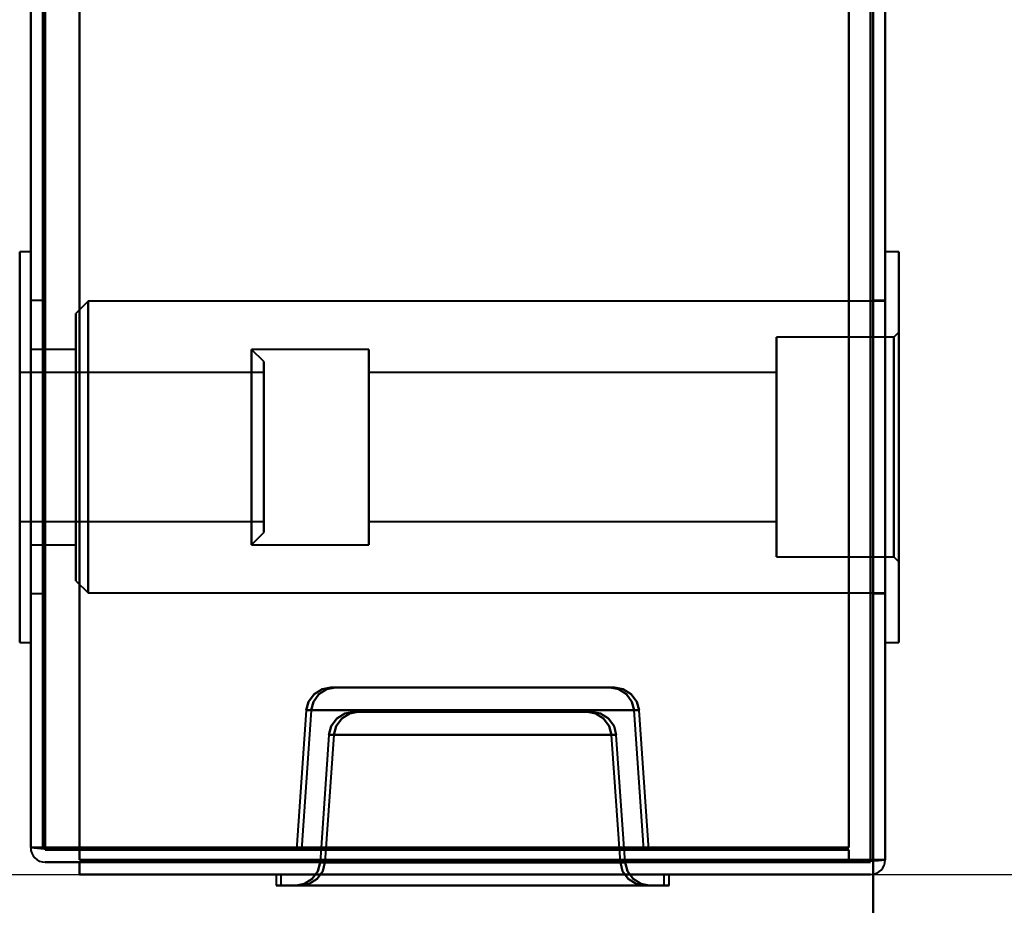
# Model space of a CAD drawing. Header units: millimetres. Extents: x -1442 to 3067, y -120 to 1171.
# Tile 20 of 66: x 420 to 460, y 127 to 163. Entities that reach past the tile are written whole.
import ezdxf

# ---------------------------------------------------------------- set-up
doc = ezdxf.new("R2010")
doc.units = ezdxf.units.MM
doc.layers.add('A-GENM', color=13, linetype='Continuous', lineweight=40)
doc.layers.add('G-IMPT', color=8, linetype='Continuous', lineweight=40)

# ---------------------------------------------------------------- blocks, each defined once
blk = doc.blocks.new('Maintenance r21 - Maintenance r21-769076-Gauche')
at = {"layer": 'A-GENM'}
for p, q in [((455, 0), (455, 1098)), ((455, 1098), (455, 0))]:
    blk.add_line(p, q, dxfattribs=at)
blk = doc.blocks.new('NEXA 1500 CALQUES_dwg-769064-Gauche')
at = {"layer": 'G-IMPT'}
for p, q in [((455.5, 128.972), (455.5, 1097.772)), ((455.5, 128.972), (455.5, 1097.772)), ((420.5, 1097.272), (420.5, 129.472)), ((420.5, 1097.272), (420.5, 129.472)), ((420.5, 153.872), (420.05, 153.872)), ((420.5, 153.872), (420.05, 153.872)), ((420.05, 153.872), (420.05, 145.872)), ((420.05, 153.872), (420.05, 145.872)), ((420.05, 145.872), (420.05, 153.872)), ((420.05, 137.872), (420.05, 153.872)), ((420.05, 145.872), (420.05, 153.872)), ((420.5, 153.872), (420.5, 137.872)), ((420.5, 153.872), (420.5, 145.872)), ((420.5, 153.872), (420.5, 137.872)), ((420.5, 153.872), (420.5, 145.872)), ((420.5, 145.872), (420.5, 153.872)), ((420.5, 145.872), (420.5, 153.872)), ((456.05, 153.872), (455.5, 153.872)), ((456.05, 153.872), (455.5, 153.872)), ((455.5, 137.872), (455.5, 153.872)), ((455.5, 145.872), (455.5, 153.872)), ((455.5, 137.872), (455.5, 153.872)), ((455.5, 145.872), (455.5, 153.872)), ((455.5, 153.872), (455.5, 145.872)), ((455.5, 153.872), (455.5, 145.872)), ((456.05, 145.872), (456.05, 153.872)), ((456.05, 145.872), (456.05, 153.872)), ((456.05, 153.872), (456.05, 137.872)), ((456.05, 153.872), (456.05, 145.872)), ((456.05, 153.872), (456.05, 137.872)), ((456.05, 153.872), (456.05, 145.872)), ((421, 151.872), (420.5, 151.872)), ((421, 151.872), (420.5, 151.872)), ((420.5, 145.872), (420.5, 151.872)), ((420.5, 139.872), (420.5, 151.872)), ((420.5, 139.872), (420.5, 151.872)), ((420.5, 151.872), (420.5, 145.872)), ((420.5, 151.872), (420.5, 145.872)), ((420.5, 151.872), (420.5, 145.872)), ((421, 145.872), (421, 151.872)), ((421, 145.872), (421, 151.872)), ((421, 151.872), (421, 145.872)), ((421, 151.872), (421, 145.872)), ((422.85, 151.847), (422.35, 151.347)), ((422.85, 151.847), (422.35, 151.347)), ((455.5, 151.847), (422.85, 151.847)), ((455.5, 151.847), (422.85, 151.847)), ((422.85, 151.847), (422.85, 139.897)), ((422.85, 151.847), (422.85, 139.897)), ((422.85, 151.847), (422.85, 139.897)), ((422.85, 151.847), (422.85, 139.897)), ((422.85, 139.897), (422.85, 151.847)), ((422.85, 139.897), (422.85, 151.847)), ((422.85, 139.897), (422.85, 151.847)), ((422.85, 139.897), (422.85, 151.847)), ((455.5, 151.872), (455, 151.872)), ((455.5, 151.872), (455, 151.872)), ((455, 151.872), (455, 145.872)), ((455, 151.872), (455, 145.872)), ((455, 145.872), (455, 151.872)), ((455, 145.872), (455, 151.872)), ((455.5, 145.872), (455.5, 151.872)), ((455.5, 145.872), (455.5, 151.872)), ((455.5, 151.847), (455.5, 139.897)), ((455.5, 151.847), (455.5, 139.897)), ((455.5, 151.847), (455.5, 139.897)), ((455.5, 151.847), (455.5, 139.897)), ((422.35, 151.347), (422.35, 140.397)), ((422.35, 151.347), (422.35, 140.397)), ((422.35, 151.347), (422.35, 140.397)), ((422.35, 151.347), (422.35, 140.397)), ((422.35, 140.397), (422.35, 151.347)), ((422.35, 140.397), (422.35, 151.347)), ((422.35, 140.397), (422.35, 151.347)), ((422.35, 140.397), (422.35, 151.347)), ((456.05, 150.572), (455.85, 150.372)), ((456.05, 150.572), (455.85, 150.372)), ((456.05, 141.172), (456.05, 150.572)), ((456.05, 141.172), (456.05, 150.572)), ((456.05, 141.172), (456.05, 150.572)), ((456.05, 141.172), (456.05, 150.572)), ((456.05, 150.572), (456.05, 141.172)), ((456.05, 150.572), (456.05, 141.172)), ((456.05, 150.572), (456.05, 141.172)), ((456.05, 150.572), (456.05, 141.172)), ((455.85, 150.372), (451.05, 150.372)), ((455.85, 150.372), (451.05, 150.372)), ((451.05, 145.872), (451.05, 150.372)), ((451.05, 145.872), (451.05, 150.372)), ((451.05, 150.372), (451.05, 141.372)), ((451.05, 150.372), (451.05, 145.872)), ((451.05, 150.372), (451.05, 141.372)), ((451.05, 150.372), (451.05, 145.872)), ((455.85, 141.372), (455.85, 150.372)), ((455.85, 141.372), (455.85, 150.372)), ((455.85, 141.372), (455.85, 150.372)), ((455.85, 141.372), (455.85, 150.372)), ((455.85, 150.372), (455.85, 141.372)), ((455.85, 150.372), (455.85, 141.372)), ((455.85, 150.372), (455.85, 141.372)), ((455.85, 150.372), (455.85, 141.372)), ((422.35, 149.872), (420.5, 149.872)), ((422.35, 149.872), (420.5, 149.872)), ((420.5, 142.004), (420.5, 149.872)), ((420.5, 142.004), (420.5, 149.872)), ((420.5, 149.872), (420.5, 142.004)), ((420.5, 149.872), (420.5, 142.004)), ((420.5, 141.872), (420.5, 149.741)), ((420.5, 141.872), (420.5, 149.741)), ((420.5, 149.741), (420.5, 141.872)), ((420.5, 149.741), (420.5, 141.872)), ((422.35, 141.872), (422.35, 149.872)), ((422.35, 141.872), (422.35, 149.872)), ((422.35, 149.872), (422.35, 142.004)), ((422.35, 141.872), (422.35, 149.872)), ((422.35, 141.872), (422.35, 149.872)), ((422.35, 149.872), (422.35, 142.004)), ((422.35, 149.872), (422.35, 149.741)), ((422.35, 149.741), (422.35, 141.872)), ((422.35, 149.741), (422.35, 141.872)), ((434.35, 149.872), (429.55, 149.872)), ((434.35, 149.872), (429.55, 149.872)), ((430.05, 149.372), (429.55, 149.872)), ((430.05, 149.372), (429.55, 149.872)), ((429.55, 149.872), (429.55, 142.004)), ((429.55, 149.872), (429.55, 145.872)), ((429.55, 142.004), (429.55, 149.872)), ((429.55, 145.872), (429.55, 149.872)), ((429.55, 149.741), (429.55, 145.872)), ((429.55, 149.741), (429.55, 141.872)), ((429.55, 145.872), (429.55, 149.741)), ((429.55, 141.872), (429.55, 149.741)), ((434.35, 149.741), (434.35, 149.872)), ((434.35, 142.004), (434.35, 149.872)), ((434.35, 142.004), (434.35, 149.872)), ((434.35, 149.872), (434.35, 141.872)), ((434.35, 149.872), (434.35, 141.872)), ((434.35, 149.872), (434.35, 141.872)), ((434.35, 149.872), (434.35, 141.872)), ((434.35, 141.872), (434.35, 149.741)), ((434.35, 141.872), (434.35, 149.741)), ((430.05, 149.372), (430.05, 142.487)), ((430.05, 149.372), (430.05, 142.487)), ((430.05, 142.487), (430.05, 149.372)), ((430.05, 142.487), (430.05, 149.372)), ((430.05, 149.257), (430.05, 142.372)), ((430.05, 149.257), (430.05, 142.372)), ((430.05, 142.372), (430.05, 149.257)), ((430.05, 142.372), (430.05, 149.257)), ((430.05, 148.922), (420.05, 148.922)), ((430.05, 148.922), (420.05, 148.922)), ((420.05, 148.922), (420.05, 146.647)), ((420.05, 148.922), (420.05, 142.922)), ((420.05, 145.097), (420.05, 148.922)), ((420.05, 145.097), (420.05, 148.922)), ((420.05, 148.822), (420.05, 142.822)), ((420.05, 148.822), (420.05, 145.097)), ((430.05, 148.922), (430.05, 145.097)), ((430.05, 148.922), (430.05, 145.097)), ((430.05, 146.647), (430.05, 148.922)), ((430.05, 142.922), (430.05, 148.922)), ((430.05, 142.822), (430.05, 148.822)), ((430.05, 145.097), (430.05, 148.822)), ((451.05, 148.922), (434.35, 148.922)), ((451.05, 148.922), (434.35, 148.922)), ((434.35, 142.822), (434.35, 148.922)), ((434.35, 142.822), (434.35, 148.922)), ((434.35, 142.822), (434.35, 148.922)), ((434.35, 142.822), (434.35, 148.922)), ((434.35, 148.922), (434.35, 142.922)), ((434.35, 148.922), (434.35, 148.822)), ((434.35, 148.922), (434.35, 142.922)), ((434.35, 148.822), (434.35, 142.822)), ((434.35, 148.822), (434.35, 142.822)), ((451.05, 142.922), (451.05, 148.922)), ((451.05, 148.822), (451.05, 148.922)), ((451.05, 142.922), (451.05, 148.922)), ((451.05, 148.922), (451.05, 142.822)), ((451.05, 148.922), (451.05, 142.822)), ((451.05, 148.922), (451.05, 142.822)), ((451.05, 148.922), (451.05, 142.822)), ((451.05, 142.822), (451.05, 148.822)), ((451.05, 142.822), (451.05, 148.822)), ((420.05, 146.647), (420.05, 142.922)), ((420.05, 142.822), (420.05, 146.647)), ((420.05, 142.822), (420.05, 146.647)), ((430.05, 146.647), (430.05, 142.822)), ((430.05, 146.647), (430.05, 142.822)), ((430.05, 142.922), (430.05, 146.647)), ((420.05, 145.872), (420.05, 137.872)), ((420.05, 145.872), (420.05, 137.872)), ((420.05, 137.872), (420.05, 145.872)), ((420.05, 137.872), (420.05, 145.872)), ((420.5, 139.872), (420.5, 145.872)), ((420.5, 145.872), (420.5, 139.872)), ((420.5, 145.872), (420.5, 139.872)), ((420.5, 145.872), (420.5, 137.872)), ((420.5, 145.872), (420.5, 137.872)), ((420.5, 137.872), (420.5, 145.872)), ((420.5, 137.872), (420.5, 145.872)), ((421, 139.872), (421, 145.872)), ((421, 139.872), (421, 145.872)), ((421, 145.872), (421, 139.872)), ((421, 145.872), (421, 139.872)), ((429.55, 145.872), (429.55, 141.872)), ((429.55, 145.872), (429.55, 142.004)), ((429.55, 141.872), (429.55, 145.872)), ((429.55, 142.004), (429.55, 145.872)), ((451.05, 141.372), (451.05, 145.872)), ((451.05, 141.372), (451.05, 145.872)), ((451.05, 145.872), (451.05, 141.372)), ((451.05, 145.872), (451.05, 141.372)), ((455, 145.872), (455, 139.872)), ((455, 145.872), (455, 139.872)), ((455, 139.872), (455, 145.872)), ((455, 139.872), (455, 145.872)), ((455.5, 139.872), (455.5, 145.872)), ((455.5, 139.872), (455.5, 145.872)), ((455.5, 137.872), (455.5, 145.872)), ((455.5, 137.872), (455.5, 145.872)), ((455.5, 145.872), (455.5, 137.872)), ((455.5, 145.872), (455.5, 137.872)), ((456.05, 137.872), (456.05, 145.872)), ((456.05, 137.872), (456.05, 145.872)), ((456.05, 145.872), (456.05, 137.872)), ((456.05, 145.872), (456.05, 137.872)), ((420.05, 145.097), (420.05, 142.822)), ((430.05, 142.822), (430.05, 145.097)), ((420.05, 142.822), (430.05, 142.822)), ((420.05, 142.822), (430.05, 142.822)), ((434.35, 142.922), (434.35, 142.822)), ((434.35, 142.822), (451.05, 142.822)), ((434.35, 142.822), (451.05, 142.822)), ((451.05, 142.822), (451.05, 142.922)), ((429.55, 141.872), (430.05, 142.372)), ((429.55, 141.872), (430.05, 142.372)), ((422.35, 142.004), (422.35, 141.872)), ((434.35, 141.872), (434.35, 142.004)), ((420.5, 141.872), (422.35, 141.872)), ((420.5, 141.872), (422.35, 141.872)), ((429.55, 141.872), (434.35, 141.872)), ((429.55, 141.872), (434.35, 141.872)), ((451.05, 141.372), (455.85, 141.372)), ((451.05, 141.372), (455.85, 141.372)), ((455.85, 141.372), (456.05, 141.172)), ((455.85, 141.372), (456.05, 141.172)), ((422.35, 140.397), (422.85, 139.897)), ((422.35, 140.397), (422.85, 139.897)), ((420.5, 139.872), (421, 139.872)), ((420.5, 139.872), (421, 139.872)), ((422.85, 139.897), (455.5, 139.897)), ((422.85, 139.897), (455.5, 139.897)), ((455, 139.872), (455.5, 139.872)), ((455, 139.872), (455.5, 139.872)), ((420.05, 137.872), (420.5, 137.872)), ((420.05, 137.872), (420.5, 137.872)), ((455.5, 137.872), (456.05, 137.872)), ((455.5, 137.872), (456.05, 137.872)), ((438.5, 136.022), (432.783, 136.022)), ((432.783, 136.022), (438.5, 136.022)), ((432.783, 136.022), (444.217, 136.022)), ((438.7, 136.022), (432.983, 136.022)), ((432.983, 136.022), (438.7, 136.022)), ((432.983, 136.022), (444.417, 136.022)), ((444.217, 136.022), (438.5, 136.022)), ((438.5, 136.022), (444.217, 136.022)), ((444.417, 136.022), (438.7, 136.022)), ((438.7, 136.022), (444.417, 136.022)), ((431.785, 135.092), (431.385, 129.372)), ((431.985, 135.092), (431.585, 129.372)), ((438.5, 135.092), (431.785, 135.092)), ((445.215, 135.092), (431.785, 135.092)), ((431.785, 135.092), (438.5, 135.092)), ((438.7, 135.092), (431.985, 135.092)), ((445.415, 135.092), (431.985, 135.092)), ((431.985, 135.092), (438.7, 135.092)), ((445.215, 135.092), (438.5, 135.092)), ((438.5, 135.092), (445.215, 135.092)), ((445.415, 135.092), (438.7, 135.092)), ((438.7, 135.092), (445.415, 135.092)), ((445.615, 129.372), (445.215, 135.092)), ((445.815, 129.372), (445.415, 135.092)), ((433.715, 135.022), (438.5, 135.022)), ((443.285, 135.022), (433.715, 135.022)), ((438.5, 135.022), (433.715, 135.022)), ((433.915, 135.022), (438.7, 135.022)), ((443.485, 135.022), (433.915, 135.022)), ((438.7, 135.022), (433.915, 135.022)), ((438.5, 135.022), (443.285, 135.022)), ((443.285, 135.022), (438.5, 135.022)), ((438.7, 135.022), (443.485, 135.022)), ((443.485, 135.022), (438.7, 135.022)), ((432.717, 134.092), (432.351, 128.853)), ((432.917, 134.092), (432.551, 128.853)), ((432.717, 134.092), (444.283, 134.092)), ((432.717, 134.092), (438.5, 134.092)), ((438.5, 134.092), (432.717, 134.092)), ((432.917, 134.092), (444.483, 134.092)), ((432.917, 134.092), (438.7, 134.092)), ((438.7, 134.092), (432.917, 134.092)), ((438.5, 134.092), (444.283, 134.092)), ((444.283, 134.092), (438.5, 134.092)), ((438.7, 134.092), (444.483, 134.092)), ((444.483, 134.092), (438.7, 134.092)), ((444.649, 128.853), (444.283, 134.092)), ((444.849, 128.853), (444.483, 134.092)), ((420.5, 129.472), (421.1, 129.472)), ((421.1, 129.472), (420.5, 129.472)), ((420.5, 129.472), (421.1, 129.472)), ((421.1, 129.472), (420.5, 129.472)), ((421.1, 129.472), (420.5, 129.472)), ((420.5, 129.472), (421.1, 129.472)), ((421.1, 129.472), (420.5, 129.472)), ((420.5, 129.472), (421.1, 129.472)), ((438.5, 129.372), (431.385, 129.372)), ((431.385, 129.372), (438.5, 129.372)), ((438.7, 129.372), (431.585, 129.372)), ((431.585, 129.372), (438.7, 129.372)), ((445.615, 129.372), (438.5, 129.372)), ((438.5, 129.372), (445.615, 129.372)), ((445.815, 129.372), (438.7, 129.372)), ((438.7, 129.372), (445.815, 129.372)), ((432.351, 128.853), (438.5, 128.853)), ((444.649, 128.853), (432.351, 128.853)), ((438.5, 128.853), (432.351, 128.853)), ((432.551, 128.853), (438.7, 128.853)), ((444.849, 128.853), (432.551, 128.853)), ((438.7, 128.853), (432.551, 128.853)), ((438.5, 128.853), (444.649, 128.853)), ((444.649, 128.853), (438.5, 128.853)), ((438.7, 128.853), (444.849, 128.853)), ((444.849, 128.853), (438.7, 128.853)), ((454.9, 128.972), (455.5, 128.972)), ((454.9, 128.972), (455.5, 128.972)), ((455.5, 128.972), (454.9, 128.972)), ((455.5, 128.972), (454.9, 128.972)), ((455.5, 128.972), (454.9, 128.972)), ((454.9, 128.972), (455.5, 128.972)), ((454.9, 128.972), (455.5, 128.972)), ((455.5, 128.972), (454.9, 128.972)), ((430.55, 128.372), (430.55, 127.922)), ((430.55, 128.372), (438.5, 128.372)), ((438.5, 128.372), (430.55, 128.372)), ((430.75, 128.372), (430.75, 127.922)), ((430.75, 128.372), (438.7, 128.372)), ((438.7, 128.372), (430.75, 128.372)), ((438.5, 128.372), (446.45, 128.372)), ((446.45, 128.372), (438.5, 128.372)), ((438.7, 128.372), (446.65, 128.372)), ((446.65, 128.372), (438.7, 128.372)), ((446.45, 127.922), (446.45, 128.372)), ((446.65, 127.922), (446.65, 128.372)), ((430.55, 127.922), (438.5, 127.922)), ((438.5, 127.922), (430.55, 127.922)), ((430.75, 127.922), (438.7, 127.922)), ((438.7, 127.922), (430.75, 127.922)), ((431.353, 127.922), (445.647, 127.922)), ((431.353, 127.922), (438.5, 127.922)), ((438.5, 127.922), (431.353, 127.922)), ((431.553, 127.922), (445.847, 127.922)), ((431.553, 127.922), (438.7, 127.922)), ((438.7, 127.922), (431.553, 127.922)), ((438.5, 127.922), (445.647, 127.922)), ((438.5, 127.922), (446.45, 127.922)), ((445.647, 127.922), (438.5, 127.922)), ((446.45, 127.922), (438.5, 127.922)), ((438.7, 127.922), (445.847, 127.922)), ((438.7, 127.922), (446.65, 127.922)), ((445.847, 127.922), (438.7, 127.922)), ((446.65, 127.922), (438.7, 127.922))]:
    blk.add_line(p, q, dxfattribs=at)
at = {"layer": 'G-IMPT', "flags": 128}
for points in [[(422.5, 1097.772), (422.5, 855.572), (422.5, 613.372), (422.5, 371.172), (422.5, 128.972)], [(422.5, 128.972), (422.5, 371.172), (422.5, 613.372), (422.5, 855.572), (422.5, 1097.772)], [(422.5, 128.972), (422.5, 371.172), (422.5, 613.372), (422.5, 855.572), (422.5, 1097.772)], [(422.5, 1097.772), (422.5, 855.572), (422.5, 613.372), (422.5, 371.172), (422.5, 128.972)], [(454.9, 128.972), (454.9, 371.172), (454.9, 613.372), (454.9, 855.572), (454.9, 1097.772)], [(454.9, 1097.772), (454.9, 855.572), (454.9, 613.372), (454.9, 371.172), (454.9, 128.972)], [(454.9, 1097.772), (454.9, 855.572), (454.9, 613.372), (454.9, 371.172), (454.9, 128.972)], [(454.9, 128.972), (454.9, 371.172), (454.9, 613.372), (454.9, 855.572), (454.9, 1097.772)], [(454.9, 128.972), (454.9, 371.172), (454.9, 613.372), (454.9, 855.572), (454.9, 1097.772)], [(454.9, 1097.772), (454.9, 855.572), (454.9, 613.372), (454.9, 371.172), (454.9, 128.972)], [(454.9, 1097.772), (454.9, 855.572), (454.9, 613.372), (454.9, 371.172), (454.9, 128.972)], [(454.9, 128.972), (454.9, 371.172), (454.9, 613.372), (454.9, 855.572), (454.9, 1097.772)], [(454.9, 1097.772), (454.9, 855.572), (454.9, 613.372), (454.9, 371.172), (454.9, 128.972)], [(454.9, 128.972), (454.9, 371.172), (454.9, 613.372), (454.9, 855.572), (454.9, 1097.772)], [(454.9, 128.972), (454.9, 371.172), (454.9, 613.372), (454.9, 855.572), (454.9, 1097.772)], [(454.9, 1097.772), (454.9, 855.572), (454.9, 613.372), (454.9, 371.172), (454.9, 128.972)], [(455, 128.972), (455, 371.172), (455, 613.372), (455, 855.572), (455, 1097.772)], [(455, 1097.772), (455, 855.572), (455, 613.372), (455, 371.172), (455, 128.972)], [(455, 1097.772), (455, 855.572), (455, 613.372), (455, 371.172), (455, 128.972)], [(455, 128.972), (455, 371.172), (455, 613.372), (455, 855.572), (455, 1097.772)], [(455.5, 1097.772), (455.5, 855.572), (455.5, 613.372), (455.5, 371.172), (455.5, 128.972)], [(455.5, 128.972), (455.5, 371.172), (455.5, 613.372), (455.5, 855.572), (455.5, 1097.772)], [(455.5, 1097.772), (455.5, 855.572), (455.5, 613.372), (455.5, 371.172), (455.5, 128.972)], [(455.5, 128.972), (455.5, 371.172), (455.5, 613.372), (455.5, 855.572), (455.5, 1097.772)], [(455.5, 128.972), (455.5, 371.172), (455.5, 613.372), (455.5, 855.572), (455.5, 1097.772)], [(455.5, 1097.772), (455.5, 855.572), (455.5, 613.372), (455.5, 371.172), (455.5, 128.972)], [(455.5, 128.972), (455.5, 371.172), (455.5, 613.372), (455.5, 855.572), (455.5, 1097.772)], [(455.5, 1097.772), (455.5, 855.572), (455.5, 613.372), (455.5, 371.172), (455.5, 128.972)], [(420.5, 129.472), (420.5, 371.422), (420.5, 613.372), (420.5, 855.322), (420.5, 1097.272)], [(420.5, 1097.272), (420.5, 855.322), (420.5, 613.372), (420.5, 371.422), (420.5, 129.472)], [(420.5, 1097.272), (420.5, 855.322), (420.5, 613.372), (420.5, 371.422), (420.5, 129.472)], [(420.5, 129.472), (420.5, 371.422), (420.5, 613.372), (420.5, 855.322), (420.5, 1097.272)], [(420.5, 129.472), (420.5, 371.422), (420.5, 613.372), (420.5, 855.322), (420.5, 1097.272)], [(420.5, 1097.272), (420.5, 855.322), (420.5, 613.372), (420.5, 371.422), (420.5, 129.472)], [(420.5, 1097.272), (420.5, 855.322), (420.5, 613.372), (420.5, 371.422), (420.5, 129.472)], [(420.5, 129.472), (420.5, 371.422), (420.5, 613.372), (420.5, 855.322), (420.5, 1097.272)], [(421, 129.472), (421, 371.422), (421, 613.372), (421, 855.322), (421, 1097.272)], [(421, 1097.272), (421, 855.322), (421, 613.372), (421, 371.422), (421, 129.472)], [(421, 1097.272), (421, 855.322), (421, 613.372), (421, 371.422), (421, 129.472)], [(421, 129.472), (421, 371.422), (421, 613.372), (421, 855.322), (421, 1097.272)], [(421.1, 1097.272), (421.1, 855.322), (421.1, 613.372), (421.1, 371.422), (421.1, 129.472)], [(421.1, 129.472), (421.1, 371.422), (421.1, 613.372), (421.1, 855.322), (421.1, 1097.272)], [(421.1, 129.472), (421.1, 371.422), (421.1, 613.372), (421.1, 855.322), (421.1, 1097.272)], [(421.1, 1097.272), (421.1, 855.322), (421.1, 613.372), (421.1, 371.422), (421.1, 129.472)], [(421.1, 1097.272), (421.1, 855.322), (421.1, 613.372), (421.1, 371.422), (421.1, 129.472)], [(421.1, 129.472), (421.1, 371.422), (421.1, 613.372), (421.1, 855.322), (421.1, 1097.272)], [(421.1, 129.472), (421.1, 371.422), (421.1, 613.372), (421.1, 855.322), (421.1, 1097.272)], [(421.1, 1097.272), (421.1, 855.322), (421.1, 613.372), (421.1, 371.422), (421.1, 129.472)], [(421.1, 129.472), (421.1, 371.422), (421.1, 613.372), (421.1, 855.322), (421.1, 1097.272)], [(421.1, 1097.272), (421.1, 855.322), (421.1, 613.372), (421.1, 371.422), (421.1, 129.472)], [(421.1, 1097.272), (421.1, 855.322), (421.1, 613.372), (421.1, 371.422), (421.1, 129.472)], [(421.1, 129.472), (421.1, 371.422), (421.1, 613.372), (421.1, 855.322), (421.1, 1097.272)], [(422.5, 1097.272), (422.5, 855.322), (422.5, 613.372), (422.5, 371.422), (422.5, 129.472)], [(422.5, 129.472), (422.5, 371.422), (422.5, 613.372), (422.5, 855.322), (422.5, 1097.272)], [(422.5, 129.472), (422.5, 371.422), (422.5, 613.372), (422.5, 855.322), (422.5, 1097.272)], [(422.5, 1097.272), (422.5, 855.322), (422.5, 613.372), (422.5, 371.422), (422.5, 129.472)], [(422.5, 129.472), (422.5, 371.422), (422.5, 613.372), (422.5, 855.322), (422.5, 1097.272)], [(422.5, 1097.272), (422.5, 855.322), (422.5, 613.372), (422.5, 371.422), (422.5, 129.472)], [(422.5, 1097.272), (422.5, 855.322), (422.5, 613.372), (422.5, 371.422), (422.5, 129.472)], [(422.5, 129.472), (422.5, 371.422), (422.5, 613.372), (422.5, 855.322), (422.5, 1097.272)], [(454, 129.472), (454, 371.422), (454, 613.372), (454, 855.322), (454, 1097.272)], [(454, 1097.272), (454, 855.322), (454, 613.372), (454, 371.422), (454, 129.472)], [(454, 129.472), (454, 371.422), (454, 613.372), (454, 855.322), (454, 1097.272)], [(454, 1097.272), (454, 855.322), (454, 613.372), (454, 371.422), (454, 129.472)], [(454, 129.472), (454, 371.422), (454, 613.372), (454, 855.322), (454, 1097.272)], [(454, 1097.272), (454, 855.322), (454, 613.372), (454, 371.422), (454, 129.472)], [(454, 1097.272), (454, 855.322), (454, 613.372), (454, 371.422), (454, 129.472)], [(454, 129.472), (454, 371.422), (454, 613.372), (454, 855.322), (454, 1097.272)], [(454, 1097.272), (454, 855.322), (454, 613.372), (454, 371.422), (454, 129.472)], [(454, 129.472), (454, 371.422), (454, 613.372), (454, 855.322), (454, 1097.272)], [(454, 129.472), (454, 371.422), (454, 613.372), (454, 855.322), (454, 1097.272)], [(454, 1097.272), (454, 855.322), (454, 613.372), (454, 371.422), (454, 129.472)], [(454, 1097.272), (454, 855.322), (454, 613.372), (454, 371.422), (454, 129.472)], [(454, 129.472), (454, 371.422), (454, 613.372), (454, 855.322), (454, 1097.272)], [(454, 129.472), (454, 371.422), (454, 613.372), (454, 855.322), (454, 1097.272)], [(454, 1097.272), (454, 855.322), (454, 613.372), (454, 371.422), (454, 129.472)], [(422.5, 128.972), (422.5, 161.247), (422.5, 193.522), (422.5, 225.797), (422.5, 258.072)], [(422.5, 258.072), (422.5, 225.797), (422.5, 193.522), (422.5, 161.247), (422.5, 128.972)], [(422.5, 258.072), (422.5, 225.797), (422.5, 193.522), (422.5, 161.247), (422.5, 128.972)], [(422.5, 128.972), (422.5, 161.247), (422.5, 193.522), (422.5, 225.797), (422.5, 258.072)], [(431.785, 135.092), (431.876, 135.444), (432.104, 135.757), (432.432, 135.959), (432.783, 136.022)], [(432.783, 136.022), (432.432, 135.959), (432.104, 135.757), (431.876, 135.444), (431.785, 135.092)], [(431.985, 135.092), (432.076, 135.444), (432.304, 135.757), (432.632, 135.959), (432.983, 136.022)], [(432.983, 136.022), (432.632, 135.959), (432.304, 135.757), (432.076, 135.444), (431.985, 135.092)], [(444.217, 136.022), (444.568, 135.959), (444.896, 135.757), (445.124, 135.444), (445.215, 135.092)], [(445.215, 135.092), (445.124, 135.444), (444.896, 135.757), (444.568, 135.959), (444.217, 136.022)], [(444.417, 136.022), (444.768, 135.959), (445.096, 135.757), (445.324, 135.444), (445.415, 135.092)], [(445.415, 135.092), (445.324, 135.444), (445.096, 135.757), (444.768, 135.959), (444.417, 136.022)], [(433.715, 135.022), (433.365, 134.959), (433.037, 134.757), (432.808, 134.444), (432.717, 134.092)], [(432.717, 134.092), (432.808, 134.444), (433.037, 134.757), (433.365, 134.959), (433.715, 135.022)], [(433.915, 135.022), (433.565, 134.959), (433.237, 134.757), (433.008, 134.444), (432.917, 134.092)], [(432.917, 134.092), (433.008, 134.444), (433.237, 134.757), (433.565, 134.959), (433.915, 135.022)], [(444.283, 134.092), (444.192, 134.444), (443.963, 134.757), (443.635, 134.959), (443.285, 135.022)], [(443.285, 135.022), (443.635, 134.959), (443.963, 134.757), (444.192, 134.444), (444.283, 134.092)], [(444.483, 134.092), (444.392, 134.444), (444.163, 134.757), (443.835, 134.959), (443.485, 135.022)], [(443.485, 135.022), (443.835, 134.959), (444.163, 134.757), (444.392, 134.444), (444.483, 134.092)], [(421.05, 129.472), (420.912, 129.472), (420.775, 129.472), (420.637, 129.472), (420.5, 129.472)], [(420.5, 129.472), (420.637, 129.472), (420.775, 129.472), (420.912, 129.472), (421.05, 129.472)], [(420.5, 129.472), (420.637, 129.46), (420.775, 129.447), (420.912, 129.435), (421.05, 129.422)], [(421.05, 129.422), (420.912, 129.435), (420.775, 129.447), (420.637, 129.46), (420.5, 129.472)], [(421.05, 129.422), (420.912, 129.435), (420.775, 129.447), (420.637, 129.46), (420.5, 129.472)], [(420.5, 129.472), (420.637, 129.46), (420.775, 129.447), (420.912, 129.435), (421.05, 129.422)], [(420.5, 129.472), (420.637, 129.472), (420.775, 129.472), (420.912, 129.472), (421.05, 129.472)], [(421.05, 129.472), (420.912, 129.472), (420.775, 129.472), (420.637, 129.472), (420.5, 129.472)], [(454, 129.472), (445.762, 129.472), (437.525, 129.472), (429.287, 129.472), (421.05, 129.472)], [(421.05, 129.472), (429.287, 129.472), (437.525, 129.472), (445.762, 129.472), (454, 129.472)], [(421.05, 129.472), (429.287, 129.472), (437.525, 129.472), (445.762, 129.472), (454, 129.472)], [(454, 129.472), (445.762, 129.472), (437.525, 129.472), (429.287, 129.472), (421.05, 129.472)], [(421.1, 129.472), (429.325, 129.472), (437.55, 129.472), (445.775, 129.472), (454, 129.472)], [(422.5, 129.472), (422.15, 129.472), (421.8, 129.472), (421.45, 129.472), (421.1, 129.472)], [(454, 129.472), (445.775, 129.472), (437.55, 129.472), (429.325, 129.472), (421.1, 129.472)], [(421.1, 129.472), (421.45, 129.472), (421.8, 129.472), (422.15, 129.472), (422.5, 129.472)], [(421.1, 129.472), (421.45, 129.472), (421.8, 129.472), (422.15, 129.472), (422.5, 129.472)], [(422.5, 129.472), (422.15, 129.472), (421.8, 129.472), (421.45, 129.472), (421.1, 129.472)], [(454, 129.472), (445.775, 129.472), (437.55, 129.472), (429.325, 129.472), (421.1, 129.472)], [(421.1, 129.472), (429.325, 129.472), (437.55, 129.472), (445.775, 129.472), (454, 129.472)], [(422.5, 129.472), (422.15, 129.472), (421.8, 129.472), (421.45, 129.472), (421.1, 129.472)], [(421.1, 129.472), (421.45, 129.472), (421.8, 129.472), (422.15, 129.472), (422.5, 129.472)], [(421.1, 129.472), (421.45, 129.472), (421.8, 129.472), (422.15, 129.472), (422.5, 129.472)], [(422.5, 129.472), (422.15, 129.472), (421.8, 129.472), (421.45, 129.472), (421.1, 129.472)], [(422.5, 128.972), (422.5, 129.097), (422.5, 129.222), (422.5, 129.347), (422.5, 129.472)], [(422.5, 129.472), (430.375, 129.472), (438.25, 129.472), (446.125, 129.472), (454, 129.472)], [(454, 129.472), (446.125, 129.472), (438.25, 129.472), (430.375, 129.472), (422.5, 129.472)], [(422.5, 129.472), (422.5, 129.347), (422.5, 129.222), (422.5, 129.097), (422.5, 128.972)], [(454, 129.472), (446.125, 129.472), (438.25, 129.472), (430.375, 129.472), (422.5, 129.472)], [(422.5, 129.472), (422.5, 129.347), (422.5, 129.222), (422.5, 129.097), (422.5, 128.972)], [(422.5, 128.972), (422.5, 129.097), (422.5, 129.222), (422.5, 129.347), (422.5, 129.472)], [(422.5, 129.472), (430.375, 129.472), (438.25, 129.472), (446.125, 129.472), (454, 129.472)], [(454, 129.472), (446.125, 129.472), (438.25, 129.472), (430.375, 129.472), (422.5, 129.472)], [(422.5, 129.472), (430.375, 129.472), (438.25, 129.472), (446.125, 129.472), (454, 129.472)], [(422.5, 128.972), (422.5, 129.097), (422.5, 129.222), (422.5, 129.347), (422.5, 129.472)], [(422.5, 129.472), (430.375, 129.472), (438.25, 129.472), (446.125, 129.472), (454, 129.472)], [(454, 129.472), (446.125, 129.472), (438.25, 129.472), (430.375, 129.472), (422.5, 129.472)], [(422.5, 129.472), (422.5, 129.347), (422.5, 129.222), (422.5, 129.097), (422.5, 128.972)], [(422.5, 129.472), (422.5, 129.347), (422.5, 129.222), (422.5, 129.097), (422.5, 128.972)], [(422.5, 128.972), (422.5, 129.097), (422.5, 129.222), (422.5, 129.347), (422.5, 129.472)], [(421.05, 129.422), (429.287, 129.41), (437.525, 129.397), (445.762, 129.385), (454, 129.372)], [(454, 129.372), (445.762, 129.385), (437.525, 129.397), (429.287, 129.41), (421.05, 129.422)], [(454, 129.372), (445.762, 129.385), (437.525, 129.397), (429.287, 129.41), (421.05, 129.422)], [(421.05, 129.422), (429.287, 129.41), (437.525, 129.397), (445.762, 129.385), (454, 129.372)], [(421.1, 129.372), (429.325, 129.372), (437.55, 129.372), (445.775, 129.372), (454, 129.372)], [(454, 129.372), (445.775, 129.372), (437.55, 129.372), (429.325, 129.372), (421.1, 129.372)], [(421.1, 129.372), (429.325, 129.372), (437.55, 129.372), (445.775, 129.372), (454, 129.372)], [(454, 129.372), (445.775, 129.372), (437.55, 129.372), (429.325, 129.372), (421.1, 129.372)], [(454, 129.372), (454, 129.247), (454, 129.122), (454, 128.997), (454, 128.872)], [(454, 128.872), (454, 128.997), (454, 129.122), (454, 129.247), (454, 129.372)], [(454, 129.372), (454, 129.247), (454, 129.122), (454, 128.997), (454, 128.872)], [(454, 128.872), (454, 128.997), (454, 129.122), (454, 129.247), (454, 129.372)], [(454, 128.872), (454, 128.997), (454, 129.122), (454, 129.247), (454, 129.372)], [(454, 129.372), (454, 129.247), (454, 129.122), (454, 128.997), (454, 128.872)], [(454, 128.872), (454, 128.997), (454, 129.122), (454, 129.247), (454, 129.372)], [(454, 129.372), (454, 129.247), (454, 129.122), (454, 128.997), (454, 128.872)], [(422.5, 128.872), (422.15, 128.872), (421.8, 128.872), (421.45, 128.872), (421.1, 128.872)], [(421.1, 128.872), (421.45, 128.872), (421.8, 128.872), (422.15, 128.872), (422.5, 128.872)], [(422.5, 128.872), (422.15, 128.872), (421.8, 128.872), (421.45, 128.872), (421.1, 128.872)], [(421.1, 128.872), (421.45, 128.872), (421.8, 128.872), (422.15, 128.872), (422.5, 128.872)], [(421.1, 128.872), (421.45, 128.872), (421.8, 128.872), (422.15, 128.872), (422.5, 128.872)], [(422.5, 128.872), (422.15, 128.872), (421.8, 128.872), (421.45, 128.872), (421.1, 128.872)], [(421.1, 128.872), (421.45, 128.872), (421.8, 128.872), (422.15, 128.872), (422.5, 128.872)], [(422.5, 128.872), (422.15, 128.872), (421.8, 128.872), (421.45, 128.872), (421.1, 128.872)], [(422.5, 128.972), (430.6, 128.972), (438.7, 128.972), (446.8, 128.972), (454.9, 128.972)], [(454.9, 128.972), (446.8, 128.972), (438.7, 128.972), (430.6, 128.972), (422.5, 128.972)], [(454.9, 128.972), (446.8, 128.972), (438.7, 128.972), (430.6, 128.972), (422.5, 128.972)], [(454.95, 128.972), (446.837, 128.972), (438.725, 128.972), (430.612, 128.972), (422.5, 128.972)], [(422.5, 128.972), (430.6, 128.972), (438.7, 128.972), (446.8, 128.972), (454.9, 128.972)], [(454.9, 128.972), (446.8, 128.972), (438.7, 128.972), (430.6, 128.972), (422.5, 128.972)], [(422.5, 128.972), (430.612, 128.972), (438.725, 128.972), (446.837, 128.972), (454.95, 128.972)], [(422.5, 128.972), (430.6, 128.972), (438.7, 128.972), (446.8, 128.972), (454.9, 128.972)], [(454.9, 128.972), (446.8, 128.972), (438.7, 128.972), (430.6, 128.972), (422.5, 128.972)], [(422.5, 128.972), (430.6, 128.972), (438.7, 128.972), (446.8, 128.972), (454.9, 128.972)], [(454.9, 128.972), (446.8, 128.972), (438.7, 128.972), (430.6, 128.972), (422.5, 128.972)], [(422.5, 128.972), (430.612, 128.972), (438.725, 128.972), (446.837, 128.972), (454.95, 128.972)], [(454.95, 128.972), (446.837, 128.972), (438.725, 128.972), (430.612, 128.972), (422.5, 128.972)], [(422.5, 128.972), (430.6, 128.972), (438.7, 128.972), (446.8, 128.972), (454.9, 128.972)], [(422.5, 128.972), (430.6, 128.972), (438.7, 128.972), (446.8, 128.972), (454.9, 128.972)], [(454.9, 128.972), (446.8, 128.972), (438.7, 128.972), (430.6, 128.972), (422.5, 128.972)], [(422.5, 128.872), (430.612, 128.885), (438.725, 128.897), (446.837, 128.91), (454.95, 128.922)], [(454.95, 128.922), (446.837, 128.91), (438.725, 128.897), (430.612, 128.885), (422.5, 128.872)], [(454.95, 128.922), (446.837, 128.91), (438.725, 128.897), (430.612, 128.885), (422.5, 128.872)], [(422.5, 128.872), (430.612, 128.885), (438.725, 128.897), (446.837, 128.91), (454.95, 128.922)], [(454, 128.872), (446.125, 128.872), (438.25, 128.872), (430.375, 128.872), (422.5, 128.872)], [(422.5, 128.372), (422.5, 128.497), (422.5, 128.622), (422.5, 128.747), (422.5, 128.872)], [(422.5, 128.872), (430.375, 128.872), (438.25, 128.872), (446.125, 128.872), (454, 128.872)], [(422.5, 128.872), (430.375, 128.872), (438.25, 128.872), (446.125, 128.872), (454, 128.872)], [(422.5, 128.872), (422.5, 128.747), (422.5, 128.622), (422.5, 128.497), (422.5, 128.372)], [(454, 128.872), (446.125, 128.872), (438.25, 128.872), (430.375, 128.872), (422.5, 128.872)], [(422.5, 128.872), (422.5, 128.747), (422.5, 128.622), (422.5, 128.497), (422.5, 128.372)], [(422.5, 128.372), (422.5, 128.497), (422.5, 128.622), (422.5, 128.747), (422.5, 128.872)], [(422.5, 128.872), (430.375, 128.872), (438.25, 128.872), (446.125, 128.872), (454, 128.872)], [(454, 128.872), (446.125, 128.872), (438.25, 128.872), (430.375, 128.872), (422.5, 128.872)], [(422.5, 128.872), (430.6, 128.872), (438.7, 128.872), (446.8, 128.872), (454.9, 128.872)], [(454.9, 128.872), (446.8, 128.872), (438.7, 128.872), (430.6, 128.872), (422.5, 128.872)], [(422.5, 128.872), (430.375, 128.872), (438.25, 128.872), (446.125, 128.872), (454, 128.872)], [(454, 128.872), (446.125, 128.872), (438.25, 128.872), (430.375, 128.872), (422.5, 128.872)], [(422.5, 128.872), (430.6, 128.872), (438.7, 128.872), (446.8, 128.872), (454.9, 128.872)], [(454.9, 128.872), (446.8, 128.872), (438.7, 128.872), (430.6, 128.872), (422.5, 128.872)], [(422.5, 128.872), (422.5, 128.747), (422.5, 128.622), (422.5, 128.497), (422.5, 128.372)], [(422.5, 128.372), (422.5, 128.497), (422.5, 128.622), (422.5, 128.747), (422.5, 128.872)], [(422.5, 128.872), (422.5, 128.747), (422.5, 128.622), (422.5, 128.497), (422.5, 128.372)], [(422.5, 128.372), (422.5, 128.497), (422.5, 128.622), (422.5, 128.747), (422.5, 128.872)], [(432.351, 128.853), (432.26, 128.501), (432.032, 128.187), (431.704, 127.986), (431.353, 127.922)], [(431.353, 127.922), (431.704, 127.986), (432.032, 128.187), (432.26, 128.501), (432.351, 128.853)], [(432.551, 128.853), (432.46, 128.501), (432.232, 128.187), (431.904, 127.986), (431.553, 127.922)], [(431.553, 127.922), (431.904, 127.986), (432.232, 128.187), (432.46, 128.501), (432.551, 128.853)], [(445.647, 127.922), (445.296, 127.986), (444.968, 128.187), (444.74, 128.501), (444.649, 128.853)], [(444.649, 128.853), (444.74, 128.501), (444.968, 128.187), (445.296, 127.986), (445.647, 127.922)], [(445.847, 127.922), (445.496, 127.986), (445.168, 128.187), (444.94, 128.501), (444.849, 128.853)], [(444.849, 128.853), (444.94, 128.501), (445.168, 128.187), (445.496, 127.986), (445.847, 127.922)], [(455.5, 128.972), (455.362, 128.972), (455.225, 128.972), (455.087, 128.972), (454.95, 128.972)], [(454.95, 128.922), (455.087, 128.935), (455.225, 128.947), (455.362, 128.96), (455.5, 128.972)], [(455.5, 128.972), (455.362, 128.96), (455.225, 128.947), (455.087, 128.935), (454.95, 128.922)], [(454.95, 128.972), (455.087, 128.972), (455.225, 128.972), (455.362, 128.972), (455.5, 128.972)], [(455.5, 128.972), (455.362, 128.96), (455.225, 128.947), (455.087, 128.935), (454.95, 128.922)], [(454.95, 128.922), (455.087, 128.935), (455.225, 128.947), (455.362, 128.96), (455.5, 128.972)], [(454.95, 128.972), (455.087, 128.972), (455.225, 128.972), (455.362, 128.972), (455.5, 128.972)], [(455.5, 128.972), (455.362, 128.972), (455.225, 128.972), (455.087, 128.972), (454.95, 128.972)], [(454.9, 128.372), (446.8, 128.372), (438.7, 128.372), (430.6, 128.372), (422.5, 128.372)], [(422.5, 128.372), (430.6, 128.372), (438.7, 128.372), (446.8, 128.372), (454.9, 128.372)], [(422.5, 128.372), (430.6, 128.372), (438.7, 128.372), (446.8, 128.372), (454.9, 128.372)], [(454.9, 128.372), (446.8, 128.372), (438.7, 128.372), (430.6, 128.372), (422.5, 128.372)], [(422.5, 128.372), (430.6, 128.372), (438.7, 128.372), (446.8, 128.372), (454.9, 128.372)], [(454.9, 128.372), (446.8, 128.372), (438.7, 128.372), (430.6, 128.372), (422.5, 128.372)], [(422.5, 128.372), (430.6, 128.372), (438.7, 128.372), (446.8, 128.372), (454.9, 128.372)], [(454.9, 128.372), (446.8, 128.372), (438.7, 128.372), (430.6, 128.372), (422.5, 128.372)]]:
    blk.add_lwpolyline(points, dxfattribs=at)
at = {"layer": 'G-IMPT'}
for centre, start, end in [((421.1, 129.472), 180, 270), ((421.1, 129.472), 180, 270), ((421.1, 129.472), 180, 270), ((421.1, 129.472), 180, 270), ((421.1, 129.472), 180, 270), ((421.1, 129.472), 180, 270), ((421.1, 129.472), 180, 270), ((421.1, 129.472), 180, 270), ((454.9, 128.972), 270, 360), ((454.9, 128.972), 270, 360), ((454.9, 128.972), 270, 0), ((454.9, 128.972), 270, 0), ((454.9, 128.972), 270, 0), ((454.9, 128.972), 270, 0), ((454.9, 128.972), 270, 360), ((454.9, 128.972), 270, 0)]:
    blk.add_arc(centre, 0.6, start, end, dxfattribs=at)

msp = doc.modelspace()

# ---------------------------------------------------------------- linework, layer by layer
at = {"color": 94, "lineweight": 30}
msp.add_line((-592.1, 128.372), (627.1, 128.372), dxfattribs=at)
msp.add_line((-592.1, 128.372), (627.1, 128.372), dxfattribs=at)

# ---------------------------------------------------------------- block references
at = {"layer": 'A-GENM'}
msp.add_blockref('Maintenance r21 - Maintenance r21-769076-Gauche', (0, 0), dxfattribs=at)
at = {"layer": 'G-IMPT'}
msp.add_blockref('NEXA 1500 CALQUES_dwg-769064-Gauche', (0, 0), dxfattribs=at)

doc.saveas('drawing.dxf')
